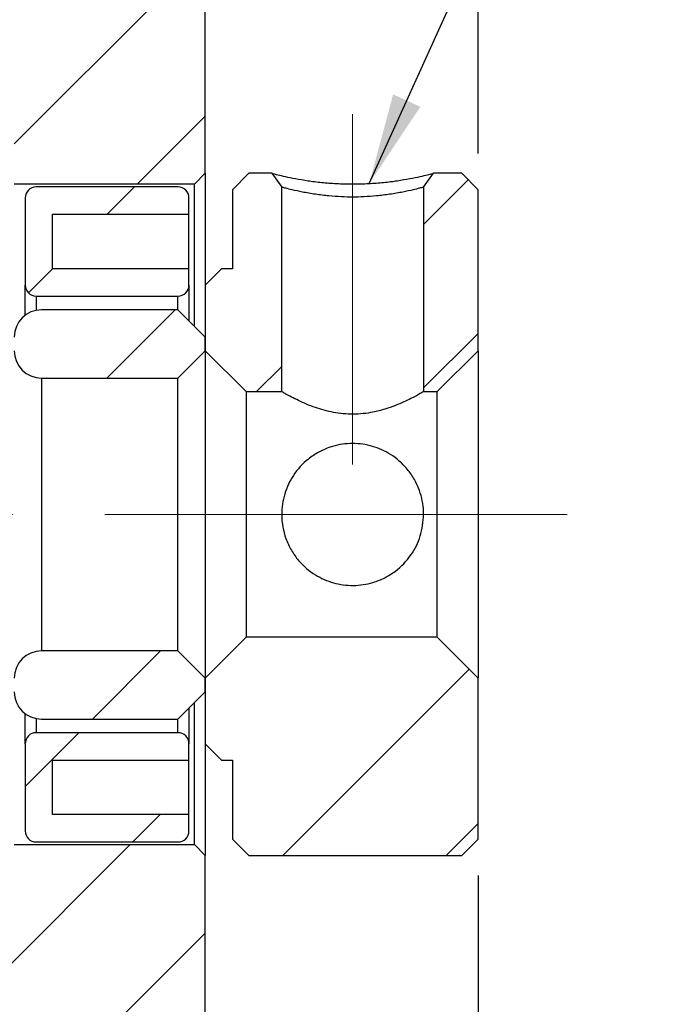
# Model space of a CAD drawing. Header units: millimetres. Extents: x 13 to 237, y 23 to 131.
# Tile 11 of 13: x 155 to 168, y 50 to 68. Entities that reach past the tile are written whole.
import ezdxf

# ---------------------------------------------------------------- set-up
doc = ezdxf.new("R2010")
doc.units = ezdxf.units.MM
doc.header["$LTSCALE"] = 0.666667
doc.linetypes.add('CENTERX2', pattern=[20.32, 12.7, -2.54, 2.54, -2.54])
doc.layers.add('FORMAT', color=7, linetype='Continuous')
doc.styles.add('SLDTEXTSTYLE0', font='GOTHIC.TTF', dxfattribs={"width": 0.913})
doc.styles.get("Standard").update_dxf_attribs({"font": 'GOTHIC.TTF'})
doc.dimstyles.new('SLDDIMSTYLE0', dxfattribs={"dimtxt": 2.333333, "dimasz": 1.666667, "dimexe": 0, "dimexo": 0.0625, "dimgap": 0.583333, "dimtad": 1, "dimrnd": 1e-09, "dimzin": 12, "dimdsep": 46, "dimtxsty": 'SLDTEXTSTYLE0', "dimsah": 1, "dimcen": 0.09, "dimadec": 0, "dimazin": 3, "dimtfac": 1, "dimtmove": 0, "dimatfit": 0, "dimfxl": 0, "dimfrac": 2, "dimtolj": 1, "dimtzin": 12, "dimarcsym": 0})
doc.dimstyles.new('SLDDIMSTYLE3', dxfattribs={"dimtxt": 0.18, "dimasz": 1.666667, "dimexe": 0, "dimexo": 0.0625, "dimgap": 0, "dimtad": 0, "dimtih": 1, "dimtoh": 1, "dimdec": 0, "dimrnd": 1e-09, "dimzin": 0, "dimdsep": 46, "dimtxsty": 'Standard', "dimsah": 1, "dimcen": 0.09, "dimadec": 0, "dimazin": 0, "dimtfac": 1.666667, "dimtdec": 0, "dimtofl": 0, "dimtmove": 0, "dimatfit": 3, "dimfxl": 0, "dimfrac": 2, "dimtolj": 1, "dimtzin": 0, "dimarcsym": 0})
doc.dimstyles.new('SLDDIMSTYLE5', dxfattribs={"dimtxt": 2.333333, "dimasz": 1.666667, "dimexe": 0, "dimexo": 0.0625, "dimgap": 0.583333, "dimtad": 1, "dimdec": 1, "dimrnd": 1e-09, "dimzin": 12, "dimdsep": 46, "dimtxsty": 'SLDTEXTSTYLE0', "dimsah": 1, "dimcen": 0.09, "dimadec": 0, "dimazin": 3, "dimtfac": 1, "dimtdec": 1, "dimtofl": 0, "dimtmove": 0, "dimatfit": 3, "dimfxl": 0, "dimfrac": 2, "dimtolj": 1, "dimtzin": 12, "dimarcsym": 0})

# ---------------------------------------------------------------- blocks, each defined once
blk = doc.blocks.new('_D_7')
at = {"layer": 'FORMAT', "color": 7}
for p, q in [((158.873, 69.245), (158.873, 85.271)), ((163.873, 65.395), (163.873, 85.271)), ((158.873, 84.605), (155.206, 84.605)), ((158.873, 84.605), (163.873, 84.605)), ((163.873, 84.605), (167.54, 84.605))]:
    blk.add_line(p, q, dxfattribs=at)
for centre, start, end in [((164.537, 86.457), 153.4349, 206.5651), ((158.853, 86.457), 333.4349, 26.5651)]:
    blk.add_arc(centre, 4.141, start, end, dxfattribs=at)
for points in [[(158.873, 84.605), (157.206, 84.771), (157.206, 84.438)], [(163.873, 84.605), (165.54, 84.438), (165.54, 84.771)]]:
    blk.add_solid(points, dxfattribs=at)
at = {"layer": 'FORMAT', "color": 7, "insert": (160.833, 87.585), "char_height": 2.333, "attachment_point": 1, "style": 'SLDTEXTSTYLE0'}
blk.add_mtext('5', dxfattribs=at)
blk = doc.blocks.new('_D_9')
at = {"layer": 'FORMAT', "color": 7}
for p, q in [((163.873, 52.162), (163.873, 36.007)), ((145.373, 50.112), (145.373, 36.007)), ((163.873, 36.674), (145.373, 36.674))]:
    blk.add_line(p, q, dxfattribs=at)
for points in [[(145.373, 36.674), (147.04, 36.507), (147.04, 36.84)], [(163.873, 36.674), (162.206, 36.84), (162.206, 36.507)]]:
    blk.add_solid(points, dxfattribs=at)
at = {"layer": 'FORMAT', "color": 7, "insert": (151.044, 39.654), "char_height": 2.3333, "attachment_point": 1, "style": 'SLDTEXTSTYLE0'}
blk.add_mtext('18.5', dxfattribs=at)

msp = doc.modelspace()

# ---------------------------------------------------------------- hatches: boundary and pattern name
at = {"linetype": 'Continuous', "lineweight": 18}
h = msp.add_hatch(dxfattribs=at)
h.set_pattern_fill('ANSI31', scale=0.66667, style=0)
edge = h.paths.add_edge_path(flags=0)
edge.add_line((147.07313, 65.77879), (155.37313, 65.77879))
edge.add_line((155.37313, 65.77879), (155.37313, 64.82879))
edge.add_line((155.37313, 64.82879), (158.67313, 64.82879))
edge.add_line((158.67313, 64.82879), (158.87313, 65.02879))
edge.add_line((158.87313, 65.02879), (158.87313, 68.57879))
edge.add_line((158.87313, 68.57879), (158.67313, 68.77879))
edge.add_line((158.67313, 68.77879), (148.37313, 68.77879))
edge.add_line((148.37313, 68.77879), (148.37313, 69.77879))
edge.add_line((148.37313, 69.77879), (148.07313, 70.07879))
edge.add_line((148.07313, 70.07879), (146.17313, 70.07879))
edge.add_line((146.17313, 70.07879), (145.87313, 69.77879))
edge.add_line((145.87313, 69.77879), (145.87313, 68.52879))
edge.add_line((145.87313, 68.52879), (142.67313, 68.52879))
edge.add_line((142.67313, 68.52879), (142.37313, 68.22879))
edge.add_line((142.37313, 68.22879), (142.37313, 66.27879))
edge.add_line((142.37313, 66.27879), (142.71086, 66.27879))
edge.add_spline(control_points=[(142.71086, 66.27879), (142.74852, 66.344), (142.78618, 66.40922), (142.82385, 66.47443), (142.88243, 66.57589), (142.94102, 66.67734), (142.9996, 66.77879)], knot_values=[0, 0, 0, 0, 0.00022593, 0.00022593, 0.00022593, 0.00057738, 0.00057738, 0.00057738, 0.00057738], weights=[1, 1, 1, 1, 1, 1, 1], degree=3, periodic=0)
edge.add_spline(control_points=[(142.9996, 66.77879), (143.03726, 66.71357), (143.07492, 66.64836), (143.11259, 66.58314), (143.17117, 66.48169), (143.22976, 66.38024), (143.28835, 66.27879)], knot_values=[0, 0, 0, 0, 0.00022593, 0.00022593, 0.00022593, 0.00057738, 0.00057738, 0.00057738, 0.00057738], weights=[1, 1, 1, 1, 1, 1, 1], degree=3, periodic=0)
edge.add_line((143.28835, 66.27879), (143.71086, 66.27879))
edge.add_spline(control_points=[(143.71086, 66.27879), (143.74852, 66.344), (143.78618, 66.40922), (143.82385, 66.47443), (143.88243, 66.57589), (143.94102, 66.67734), (143.9996, 66.77879)], knot_values=[0, 0, 0, 0, 0.00022593, 0.00022593, 0.00022593, 0.00057738, 0.00057738, 0.00057738, 0.00057738], weights=[1, 1, 1, 1, 1, 1, 1], degree=3, periodic=0)
edge.add_spline(control_points=[(143.9996, 66.77879), (144.03726, 66.71357), (144.07492, 66.64836), (144.11259, 66.58314), (144.17117, 66.48169), (144.22976, 66.38024), (144.28835, 66.27879)], knot_values=[0, 0, 0, 0, 0.00022593, 0.00022593, 0.00022593, 0.00057738, 0.00057738, 0.00057738, 0.00057738], weights=[1, 1, 1, 1, 1, 1, 1], degree=3, periodic=0)
edge.add_line((144.28835, 66.27879), (144.71086, 66.27879))
edge.add_spline(control_points=[(144.71086, 66.27879), (144.74852, 66.344), (144.78618, 66.40922), (144.82385, 66.47443), (144.88243, 66.57589), (144.94102, 66.67734), (144.9996, 66.77879)], knot_values=[0, 0, 0, 0, 0.00022593, 0.00022593, 0.00022593, 0.00057738, 0.00057738, 0.00057738, 0.00057738], weights=[1, 1, 1, 1, 1, 1, 1], degree=3, periodic=0)
edge.add_spline(control_points=[(144.9996, 66.77879), (145.02411, 66.73634), (145.04862, 66.6939), (145.07313, 66.65146)], knot_values=[0, 0, 0, 0, 0.00014704, 0.00014704, 0.00014704, 0.00014704], weights=[1, 1, 1, 1], degree=3, periodic=0)
edge.add_line((145.07313, 66.65146), (145.07313, 67.27879))
edge.add_line((145.07313, 67.27879), (146.87313, 67.27879))
edge.add_line((146.87313, 67.27879), (146.87313, 65.97879))
edge.add_line((146.87313, 65.97879), (147.07313, 65.77879))
h = msp.add_hatch(dxfattribs=at)
h.set_pattern_fill('ANSI32', scale=0.66667, style=0)
h.paths.add_polyline_path([(160.27313, 64.77783), (160.09191, 65.02879), (159.67313, 65.02879), (159.37313, 64.72879), (159.37313, 63.27879), (159.17313, 63.27879), (158.87313, 62.97879), (158.87313, 61.77879), (159.62313, 61.02879), (160.27313, 61.02879)], flags=0)
h = msp.add_hatch(dxfattribs=at)
h.set_pattern_fill('ANSI32', scale=0.66667, style=0)
edge = h.paths.add_edge_path(flags=0)
edge.add_line((163.05435, 65.02879), (162.87313, 64.77783))
edge.add_line((162.87313, 64.77783), (162.87313, 61.02879))
edge.add_line((162.87313, 61.02879), (163.12313, 61.02879))
edge.add_line((163.12313, 61.02879), (163.87313, 61.77879))
edge.add_line((163.87313, 61.77879), (163.87313, 64.72879))
edge.add_line((163.87313, 64.72879), (163.57313, 65.02879))
edge.add_line((163.57313, 65.02879), (163.05435, 65.02879))
h = msp.add_hatch(dxfattribs=at)
h.set_pattern_fill('ANSI31', scale=0.66667, style=0)
edge = h.paths.add_edge_path(flags=0)
edge.add_line((158.57313, 62.97879), (158.57313, 63.27879))
edge.add_line((158.57313, 63.27879), (156.07313, 63.27879))
edge.add_line((156.07313, 63.27879), (156.07313, 64.27879))
edge.add_line((156.07313, 64.27879), (158.57313, 64.27879))
edge.add_line((158.57313, 64.27879), (158.57313, 64.57879))
edge.add_arc((158.37313, 64.57879), 0.2, 0, 90)
edge.add_line((158.37313, 64.77879), (155.77313, 64.77879))
edge.add_arc((155.77313, 64.57879), 0.2, 90, 180)
edge.add_line((155.57313, 64.57879), (155.57313, 62.97879))
edge.add_arc((155.77313, 62.97879), 0.2, 180, 270)
edge.add_line((155.77313, 62.77879), (158.37313, 62.77879))
edge.add_arc((158.37313, 62.97879), 0.2, 270, 360)
h = msp.add_hatch(dxfattribs=at)
h.set_pattern_fill('ANSI31', scale=0.66667, style=0)
edge = h.paths.add_edge_path(flags=0)
edge.add_line((158.37313, 61.27879), (158.87313, 61.77879))
edge.add_line((158.87313, 61.77879), (158.87313, 62.02879))
edge.add_line((158.87313, 62.02879), (158.37313, 62.52879))
edge.add_line((158.37313, 62.52879), (155.87313, 62.52879))
edge.add_arc((155.87313, 62.02879), 0.5, 90, 180)
edge.add_line((155.37313, 62.02879), (155.37313, 61.77879))
edge.add_arc((155.87313, 61.77879), 0.5, 180, 270)
edge.add_line((155.87313, 61.27879), (158.37313, 61.27879))
h = msp.add_hatch(dxfattribs=at)
h.set_pattern_fill('ANSI32', scale=0.66667, style=0)
h.paths.add_polyline_path([(159.37313, 52.82879), (159.67313, 52.52879), (163.57313, 52.52879), (163.87313, 52.82879), (163.87313, 55.77879), (163.12313, 56.52879), (159.62313, 56.52879), (158.87313, 55.77879), (158.87313, 54.57879), (159.17313, 54.27879), (159.37313, 54.27879)], flags=0)
h = msp.add_hatch(dxfattribs=at)
h.set_pattern_fill('ANSI31', scale=0.66667, style=0)
edge = h.paths.add_edge_path(flags=0)
edge.add_line((158.87313, 55.77879), (158.37313, 56.27879))
edge.add_line((158.37313, 56.27879), (155.87313, 56.27879))
edge.add_arc((155.87313, 55.77879), 0.5, 90, 180)
edge.add_line((155.37313, 55.77879), (155.37313, 55.52879))
edge.add_arc((155.87313, 55.52879), 0.5, 180, 270)
edge.add_line((155.87313, 55.02879), (158.37313, 55.02879))
edge.add_line((158.37313, 55.02879), (158.87313, 55.52879))
edge.add_line((158.87313, 55.52879), (158.87313, 55.77879))
h = msp.add_hatch(dxfattribs=at)
h.set_pattern_fill('ANSI31', scale=0.66667, style=0)
edge = h.paths.add_edge_path(flags=0)
edge.add_line((156.07313, 53.27879), (156.07313, 54.27879))
edge.add_line((156.07313, 54.27879), (158.57313, 54.27879))
edge.add_line((158.57313, 54.27879), (158.57313, 54.57879))
edge.add_arc((158.37313, 54.57879), 0.2, 0, 90)
edge.add_line((158.37313, 54.77879), (155.77313, 54.77879))
edge.add_arc((155.77313, 54.57879), 0.2, 90, 180)
edge.add_line((155.57313, 54.57879), (155.57313, 52.97879))
edge.add_arc((155.77313, 52.97879), 0.2, 180, 270)
edge.add_line((155.77313, 52.77879), (158.37313, 52.77879))
edge.add_arc((158.37313, 52.97879), 0.2, 270, 360)
edge.add_line((158.57313, 52.97879), (158.57313, 53.27879))
edge.add_line((158.57313, 53.27879), (156.07313, 53.27879))
h = msp.add_hatch(dxfattribs=at)
h.set_pattern_fill('ANSI31', scale=0.66667, style=0)
edge = h.paths.add_edge_path(flags=0)
edge.add_line((158.67313, 52.72879), (155.37313, 52.72879))
edge.add_line((155.37313, 52.72879), (155.37313, 51.77879))
edge.add_line((155.37313, 51.77879), (147.07313, 51.77879))
edge.add_line((147.07313, 51.77879), (146.87313, 51.57879))
edge.add_line((146.87313, 51.57879), (146.87313, 50.27879))
edge.add_line((146.87313, 50.27879), (145.07313, 50.27879))
edge.add_line((145.07313, 50.27879), (145.07313, 51.27879))
edge.add_line((145.07313, 51.27879), (144.78835, 51.27879))
edge.add_spline(control_points=[(144.78835, 51.27879), (144.75068, 51.21357), (144.71302, 51.14836), (144.67536, 51.08314), (144.61677, 50.98169), (144.55819, 50.88024), (144.4996, 50.77879)], knot_values=[0, 0, 0, 0, 0.00022593, 0.00022593, 0.00022593, 0.00057738, 0.00057738, 0.00057738, 0.00057738], weights=[1, 1, 1, 1, 1, 1, 1], degree=3, periodic=0)
edge.add_spline(control_points=[(144.4996, 50.77879), (144.46194, 50.844), (144.42428, 50.90922), (144.38662, 50.97444), (144.32804, 51.07589), (144.26945, 51.17734), (144.21086, 51.27879)], knot_values=[0, 0, 0, 0, 0.00022593, 0.00022593, 0.00022593, 0.00057738, 0.00057738, 0.00057738, 0.00057738], weights=[1, 1, 1, 1, 1, 1, 1], degree=3, periodic=0)
edge.add_line((144.21086, 51.27879), (143.78835, 51.27879))
edge.add_spline(control_points=[(143.78835, 51.27879), (143.75068, 51.21357), (143.71302, 51.14836), (143.67536, 51.08314), (143.61677, 50.98169), (143.55819, 50.88024), (143.4996, 50.77879)], knot_values=[0, 0, 0, 0, 0.00022593, 0.00022593, 0.00022593, 0.00057738, 0.00057738, 0.00057738, 0.00057738], weights=[1, 1, 1, 1, 1, 1, 1], degree=3, periodic=0)
edge.add_spline(control_points=[(143.4996, 50.77879), (143.46194, 50.844), (143.42428, 50.90922), (143.38662, 50.97444), (143.32804, 51.07589), (143.26945, 51.17734), (143.21086, 51.27879)], knot_values=[0, 0, 0, 0, 0.00022593, 0.00022593, 0.00022593, 0.00057738, 0.00057738, 0.00057738, 0.00057738], weights=[1, 1, 1, 1, 1, 1, 1], degree=3, periodic=0)
edge.add_line((143.21086, 51.27879), (142.78835, 51.27879))
edge.add_spline(control_points=[(142.78835, 51.27879), (142.75068, 51.21357), (142.71302, 51.14836), (142.67536, 51.08314), (142.61677, 50.98169), (142.55819, 50.88024), (142.4996, 50.77879)], knot_values=[0, 0, 0, 0, 0.00022593, 0.00022593, 0.00022593, 0.00057738, 0.00057738, 0.00057738, 0.00057738], weights=[1, 1, 1, 1, 1, 1, 1], degree=3, periodic=0)
edge.add_spline(control_points=[(142.4996, 50.77879), (142.46194, 50.844), (142.42428, 50.90922), (142.38662, 50.97444), (142.38213, 50.98222), (142.37763, 50.99001), (142.37313, 50.99779)], knot_values=[0, 0, 0, 0, 0.00022593, 0.00022593, 0.00022593, 0.0002529, 0.0002529, 0.0002529, 0.0002529], weights=[1, 1, 1, 1, 1, 1, 1], degree=3, periodic=0)
edge.add_line((142.37313, 50.99779), (142.37313, 49.32879))
edge.add_line((142.37313, 49.32879), (142.67313, 49.02879))
edge.add_line((142.67313, 49.02879), (145.87313, 49.02879))
edge.add_line((145.87313, 49.02879), (145.87313, 47.77879))
edge.add_line((145.87313, 47.77879), (146.17313, 47.47879))
edge.add_line((146.17313, 47.47879), (148.07313, 47.47879))
edge.add_line((148.07313, 47.47879), (148.37313, 47.77879))
edge.add_line((148.37313, 47.77879), (148.37313, 48.77879))
edge.add_line((148.37313, 48.77879), (158.67313, 48.77879))
edge.add_line((158.67313, 48.77879), (158.87313, 48.97879))
edge.add_line((158.87313, 48.97879), (158.87313, 52.52879))
edge.add_line((158.87313, 52.52879), (158.67313, 52.72879))

# ---------------------------------------------------------------- linework, layer by layer
at = {"color": 7, "linetype": 'Continuous', "lineweight": 25}
for p, q in [((158.87313, 65.02879), (158.87313, 68.57879)), ((158.87313, 65.02879), (158.67313, 64.82879)), ((158.87313, 65.02879), (158.87313, 62.97879)), ((159.37313, 64.72879), (159.67313, 65.02879)), ((160.09191, 65.02879), (159.67313, 65.02879)), ((160.09191, 65.02879), (160.27313, 64.77783)), ((162.87313, 64.77783), (163.05435, 65.02879)), ((163.57313, 65.02879), (163.05435, 65.02879)), ((163.57313, 65.02879), (163.87313, 64.72879)), ((158.67313, 64.82879), (155.37313, 64.82879)), ((158.37313, 64.77879), (155.77313, 64.77879)), ((158.67313, 62.22879), (158.67313, 64.82879)), ((160.27313, 61.02879), (160.27313, 64.77783)), ((162.87313, 64.77783), (162.87313, 61.02879)), ((159.37313, 64.72879), (159.37313, 63.27879)), ((163.87313, 61.77879), (163.87313, 64.72879)), ((155.57313, 64.57879), (155.57313, 62.97879)), ((158.57313, 64.27879), (158.57313, 64.57879)), ((156.07313, 64.27879), (158.57313, 64.27879)), ((156.07313, 63.27879), (156.07313, 64.27879)), ((158.57313, 63.27879), (158.57313, 64.27879)), ((158.57313, 63.27879), (156.07313, 63.27879)), ((158.57313, 62.97879), (158.57313, 63.27879)), ((158.87313, 62.97879), (159.17313, 63.27879)), ((159.37313, 63.27879), (159.17313, 63.27879)), ((155.57313, 62.42879), (155.57313, 62.97879)), ((158.57313, 62.97879), (158.57313, 62.32879)), ((158.87313, 62.97879), (158.87313, 61.77879)), ((155.77313, 62.77879), (158.37313, 62.77879)), ((158.37313, 62.52879), (155.87313, 62.52879)), ((158.37313, 62.52879), (158.87313, 62.02879)), ((158.87313, 61.77879), (158.87313, 62.02879)), ((158.87313, 61.77879), (158.37313, 61.27879)), ((158.87313, 61.77879), (158.87313, 55.77879)), ((159.62313, 61.02879), (158.87313, 61.77879)), ((163.87313, 61.77879), (163.12313, 61.02879)), ((163.87313, 61.77879), (163.87313, 55.77879)), ((155.87313, 61.27879), (155.87313, 56.27879)), ((155.87313, 61.27879), (158.37313, 61.27879)), ((158.37313, 56.27879), (158.37313, 61.27879)), ((159.62313, 61.02879), (160.27313, 61.02879)), ((159.62313, 61.02879), (159.62313, 56.52879)), ((162.87313, 61.02879), (163.12313, 61.02879)), ((163.12313, 56.52879), (163.12313, 61.02879)), ((158.87313, 55.77879), (159.62313, 56.52879)), ((163.12313, 56.52879), (159.62313, 56.52879)), ((163.12313, 56.52879), (163.87313, 55.77879)), ((158.37313, 56.27879), (155.87313, 56.27879)), ((158.37313, 56.27879), (158.87313, 55.77879)), ((158.87313, 55.52879), (158.87313, 55.77879)), ((158.87313, 55.77879), (158.87313, 54.57879)), ((163.87313, 52.82879), (163.87313, 55.77879)), ((158.87313, 55.52879), (158.37313, 55.02879)), ((158.57313, 55.22879), (158.57313, 54.57879)), ((158.67313, 52.72879), (158.67313, 55.32879)), ((155.57313, 54.57879), (155.57313, 55.12879)), ((155.87313, 55.02879), (158.37313, 55.02879)), ((158.37313, 54.77879), (155.77313, 54.77879)), ((155.57313, 54.57879), (155.57313, 52.97879)), ((158.57313, 54.27879), (158.57313, 54.57879)), ((159.17313, 54.27879), (158.87313, 54.57879)), ((158.87313, 54.57879), (158.87313, 52.52879)), ((156.07313, 54.27879), (158.57313, 54.27879)), ((156.07313, 53.27879), (156.07313, 54.27879)), ((158.57313, 53.27879), (158.57313, 54.27879)), ((159.17313, 54.27879), (159.37313, 54.27879)), ((159.37313, 54.27879), (159.37313, 52.82879)), ((158.57313, 53.27879), (156.07313, 53.27879)), ((158.57313, 52.97879), (158.57313, 53.27879)), ((155.37313, 52.72879), (158.67313, 52.72879)), ((155.77313, 52.77879), (158.37313, 52.77879)), ((158.67313, 52.72879), (158.87313, 52.52879)), ((159.67313, 52.52879), (159.37313, 52.82879)), ((163.87313, 52.82879), (163.57313, 52.52879)), ((158.87313, 48.97879), (158.87313, 52.52879)), ((159.67313, 52.52879), (163.57313, 52.52879))]:
    msp.add_line(p, q, dxfattribs=at)
at = {"color": 8, "linetype": 'Continuous', "lineweight": 25}
for p, q in [((155.77313, 62.77879), (155.77313, 62.51869)), ((158.37313, 62.52879), (158.37313, 62.77879)), ((155.77313, 55.03889), (155.77313, 54.77879)), ((158.37313, 54.77879), (158.37313, 55.02879))]:
    msp.add_line(p, q, dxfattribs=at)
at = {"color": 7, "linetype": 'Continuous', "lineweight": 25}
for centre, radius, start, end in [((155.77313, 64.57879), 0.2, 90, 180), ((158.37313, 64.57879), 0.2, 0, 90), ((155.77313, 62.97879), 0.2, 180, 270), ((158.37313, 62.97879), 0.2, 270, 0), ((155.87313, 62.02879), 0.5, 90, 180), ((155.87313, 61.77879), 0.5, 180, 270), ((155.87313, 55.77879), 0.5, 90, 180), ((155.87313, 55.52879), 0.5, 180, 270), ((155.77313, 54.57879), 0.2, 90, 180), ((158.37313, 54.57879), 0.2, 0, 90), ((155.77313, 52.97879), 0.2, 180, 270), ((158.37313, 52.97879), 0.2, 270, 0)]:
    msp.add_arc(centre, radius, start, end, dxfattribs=at)
for points, knots in [([(160.09191, 65.02879), (160.09696, 65.0273), (160.10687, 65.02438), (160.19212, 65.00218), (160.33025, 64.97077), (160.51989, 64.93298), (160.74493, 64.89395), (161.00073, 64.861), (161.27993, 64.8398), (161.5731, 64.833), (161.86628, 64.83974), (162.14539, 64.86097), (162.40143, 64.894), (162.62681, 64.93307), (162.81672, 64.97085), (162.95461, 65.00224), (163.03955, 65.02439), (163.04935, 65.0273), (163.05435, 65.02879)], [0, 0, 0, 0, 0.0647972, 0.12704986, 0.189125, 0.2534093, 0.31735884, 0.37798911, 0.43796034, 0.50001794, 0.56196326, 0.62191436, 0.68262982, 0.74676927, 0.81103458, 0.87311742, 0.93527006, 1, 1, 1, 1]), ([(162.87313, 64.77783), (162.86985, 64.77656), (162.8628, 64.77382), (162.80013, 64.75501), (162.68255, 64.72633), (162.49982, 64.68553), (162.26889, 64.64466), (162.02236, 64.6152), (161.79008, 64.59695), (161.57338, 64.58986), (161.35675, 64.5969), (161.12463, 64.61513), (160.8781, 64.64456), (160.64703, 64.68541), (160.46415, 64.7262), (160.34634, 64.75493), (160.2835, 64.7738), (160.27642, 64.77655), (160.27313, 64.77783)], [0, 0, 0, 0, 0.05099688, 0.10953158, 0.17591324, 0.25001581, 0.32491806, 0.39150642, 0.4498297, 0.4999673, 0.55002322, 0.60829662, 0.674867, 0.74978308, 0.82389752, 0.89026564, 0.94893953, 1, 1, 1, 1]), ([(162.87313, 61.02879), (162.8609, 61.02161), (162.83648, 61.00728), (162.64896, 60.90408), (162.4131, 60.79346), (162.1668, 60.70551), (161.91137, 60.63885), (161.58399, 60.60218), (161.21386, 60.63922), (160.86639, 60.73856), (160.61456, 60.84782), (160.44539, 60.93308), (160.34783, 60.98617), (160.28776, 61.0203), (160.2733, 61.02869), (160.27314, 61.02879), (160.27313, 61.02879)], [0, 0, 0, 0, 0.09595893, 0.19164419, 0.29440203, 0.35075805, 0.40894628, 0.4972045, 0.58557094, 0.67357054, 0.77600221, 0.83255983, 0.89098466, 0.94352432, 0.99804754, 1, 1, 1, 1]), ([(162.87313, 58.77879), (162.86091, 58.64472), (162.83648, 58.37695), (162.64894, 58.01545), (162.41229, 57.76808), (162.16553, 57.61423), (161.9101, 57.51103), (161.58397, 57.4609), (161.21385, 57.51164), (160.86642, 57.66544), (160.61349, 57.88184), (160.44493, 58.11964), (160.34676, 58.32726), (160.28784, 58.54723), (160.26128, 58.82581), (160.31053, 59.1607), (160.47951, 59.51735), (160.70759, 59.76649), (160.94766, 59.92586), (161.19961, 60.03626), (161.52534, 60.09621), (161.89913, 60.05507), (162.24968, 59.9103), (162.5059, 59.70313), (162.68, 59.47317), (162.80846, 59.22175), (162.86804, 58.97981), (162.87224, 58.81418), (162.87313, 58.77879)], [0, 0, 0, 0, 0.04798502, 0.0958332, 0.14721807, 0.17587113, 0.20449442, 0.24862864, 0.29281698, 0.33682188, 0.38804365, 0.41680261, 0.44553829, 0.47231102, 0.49907011, 0.54574901, 0.59185558, 0.64280705, 0.67132424, 0.69981526, 0.74437694, 0.78902118, 0.83268145, 0.88311916, 0.9117844, 0.94042818, 0.98727301, 1, 1, 1, 1])]:
    msp.add_open_spline(points, degree=3, knots=knots, dxfattribs=at)
at = {"layer": 'FORMAT', "color": 7, "linetype": 'CENTERX2', "lineweight": 18}
for p, q in [((161.57313, 66.11117), (161.57313, 59.69546)), ((165.50116, 58.77879), (139.42859, 58.77879))]:
    msp.add_line(p, q, dxfattribs=at)

# ---------------------------------------------------------------- dimensions: what is measured, and where the dimension line sits
at = {"layer": 'FORMAT', "color": 7}
dim = msp.add_linear_dim(base=(163.87313, 84.60451), p1=(158.87313, 68.57879), p2=(163.87313, 64.72879), text='(<>)', dimstyle='SLDDIMSTYLE0', dxfattribs=at)
dim.commit()
dim.dimension.update_dxf_attribs({"geometry": '_D_7', "text_midpoint": (161.69465, 84.60451), "dimtype": 160})
dim = msp.add_linear_dim(base=(145.37313, 36.67381), p1=(163.87313, 52.82879), p2=(145.37313, 50.77879), angle=0, dimstyle='SLDDIMSTYLE5', dxfattribs=at)
dim.commit()
dim.dimension.update_dxf_attribs({"geometry": '_D_9', "text_midpoint": (154.06138, 36.67381), "dimtype": 160})

# ---------------------------------------------------------------- leaders
msp.add_leader([(161.87795, 64.84285), (165.67974, 73.24978)], dimstyle='SLDDIMSTYLE3', dxfattribs=at)

doc.saveas('drawing.dxf')
